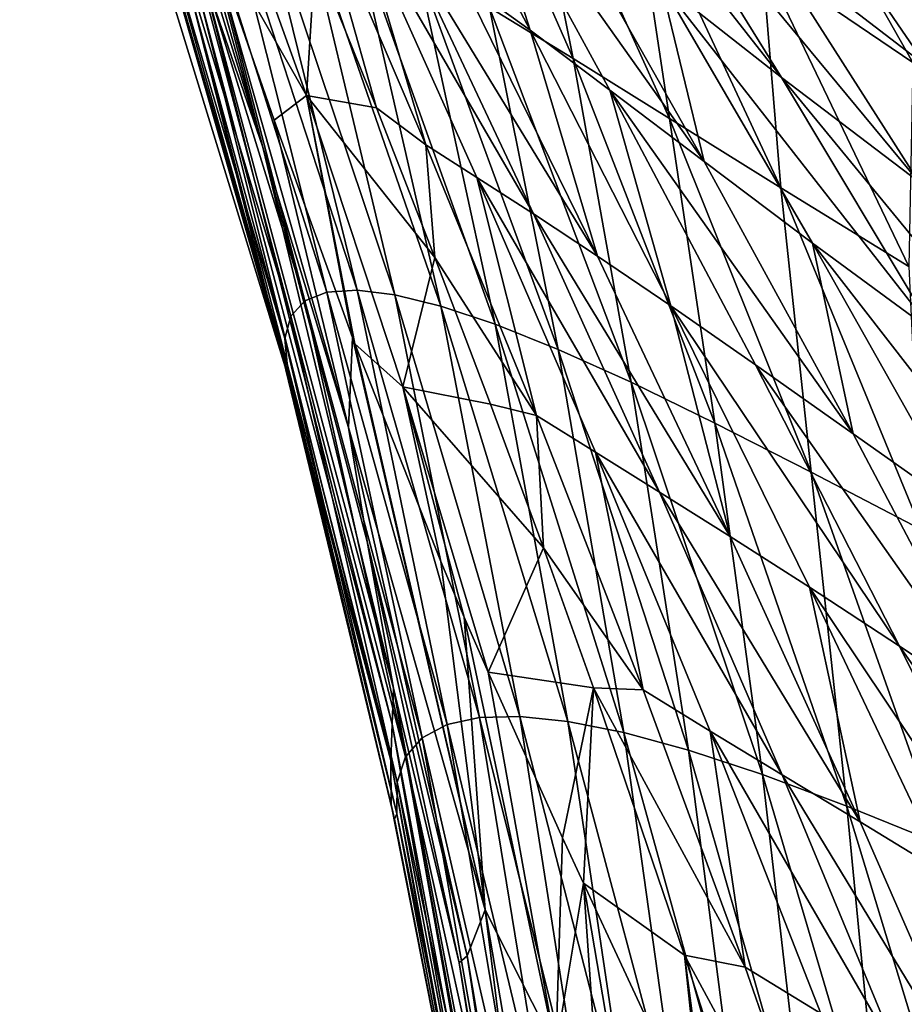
# Model space of a CAD drawing. Header units: metres. Extents: x -24 to 24, y -256 to 25.
# Tile 208 of 256: x -18.12 to -14.42, y -24.94 to -20.82. Entities that reach past the tile are written whole.
import ezdxf

# ---------------------------------------------------------------- set-up
doc = ezdxf.new("R2010")
doc.units = ezdxf.units.M
doc.layers.add('solid_DOMO_KURZ_SW0002', color=7, linetype='CONTINUOUS')

msp = doc.modelspace()

# ---------------------------------------------------------------- linework, layer by layer
at = {"layer": 'solid_DOMO_KURZ_SW0002'}
for points in [[(-17.000307, -22.291203, 84.762009), (-18.115211, -18.665176, 83.594322), (-17.527275, -20.436884, 82.769806)], [(-17.559294, -20.340588, 84.158974), (-18.115211, -18.665176, 83.594322), (-17.000307, -22.291203, 84.762009)], [(-15.803946, -20.984362, 69.372169), (-16.436813, -19.541555, 67.740128), (-16.029865, -19.843889, 66.472519)], [(-15.803946, -20.984362, 69.372169), (-16.153408, -20.771111, 70.552757), (-16.436813, -19.541555, 67.740128)], [(-14.932846, -21.064526, 116.363106), (-16.068148, -19.615969, 116.562561), (-15.436842, -20.667532, 115.991249)], [(-14.932846, -21.064526, 116.363106), (-15.568462, -20.0382, 116.980644), (-16.068148, -19.615969, 116.562561)], [(-15.983502, -20.866253, 114.210251), (-16.575409, -19.741953, 114.565735), (-16.265198, -20.660995, 113.744637)], [(-16.259989, -19.997686, 115.081284), (-16.575409, -19.741953, 114.565735), (-15.983502, -20.866253, 114.210251)], [(-17.099056, -21.354565, 109.676445), (-17.589321, -19.764091, 109.32579), (-17.360071, -20.599779, 103.423134)], [(-17.475597, -20.019827, 109.746208), (-17.589321, -19.764091, 109.32579), (-17.099056, -21.354565, 109.676445)], [(-15.400681, -21.235174, 68.192886), (-16.029865, -19.843889, 66.472519), (-15.558667, -20.187988, 65.206726)], [(-15.400681, -21.235174, 68.192886), (-15.803946, -20.984362, 69.372169), (-16.029865, -19.843889, 66.472519)], [(-14.384848, -21.001881, 62.693974), (-15.014503, -19.889524, 60.686134), (-14.26885, -20.42437, 59.363964)], [(-14.384848, -21.001881, 62.693974), (-15.013844, -20.57424, 63.945526), (-15.014503, -19.889524, 60.686134)], [(-17.352901, -20.373518, 109.885765), (-16.917604, -21.139833, 110.843452), (-17.348766, -19.937572, 110.661385)], [(-16.881252, -20.554218, 111.775322), (-17.348766, -19.937572, 110.661385), (-16.917604, -21.139833, 110.843452)], [(-15.649617, -21.116451, 114.662354), (-16.259989, -19.997686, 115.081284), (-15.983502, -20.866253, 114.210251)], [(-15.256373, -21.414524, 115.085098), (-16.259989, -19.997686, 115.081284), (-15.649617, -21.116451, 114.662354)], [(-15.256373, -21.414524, 115.085098), (-15.880684, -20.307627, 115.562599), (-16.259989, -19.997686, 115.081284)], [(-17.475597, -20.019827, 109.746208), (-17.099056, -21.354565, 109.676445), (-17.352901, -20.373518, 109.885765)], [(-14.359073, -21.499825, 116.688736), (-15.568462, -20.0382, 116.980644), (-14.932846, -21.064526, 116.363106)], [(-14.359073, -21.499825, 116.688736), (-14.994077, -20.503511, 117.345757), (-15.568462, -20.0382, 116.980644)], [(-14.3279, -21.016644, 117.670631), (-14.950814, -20.104412, 118.402885), (-14.994077, -20.503511, 117.345757)], [(-13.551033, -21.576376, 117.958733), (-14.950814, -20.104412, 118.402885), (-14.3279, -21.016644, 117.670631)], [(-13.551033, -21.576376, 117.958733), (-14.16032, -20.707628, 118.721825), (-14.950814, -20.104412, 118.402885)], [(-16.92417, -21.997278, 79.907417), (-17.476423, -20.209179, 78.971626), (-17.391546, -20.195883, 77.737854)], [(-16.831745, -21.961079, 78.757454), (-17.391546, -20.195883, 77.737854), (-17.27339, -20.213364, 76.517899)], [(-16.831745, -21.961079, 78.757454), (-16.92417, -21.997278, 79.907417), (-17.391546, -20.195883, 77.737854)], [(-14.936077, -21.524706, 67.015701), (-15.558667, -20.187988, 65.206726), (-15.013844, -20.57424, 63.945526)], [(-14.936077, -21.524706, 67.015701), (-15.400681, -21.235174, 68.192886), (-15.558667, -20.187988, 65.206726)], [(-16.982965, -22.0616, 81.072502), (-17.52766, -20.253605, 80.22084), (-17.476423, -20.209179, 78.971626)], [(-16.92417, -21.997278, 79.907417), (-16.982965, -22.0616, 81.072502), (-17.476423, -20.209179, 78.971626)], [(-16.706232, -21.952702, 77.62114), (-17.27339, -20.213364, 76.517899), (-17.121891, -20.261475, 75.309837)], [(-16.706232, -21.952702, 77.62114), (-16.831745, -21.961079, 78.757454), (-17.27339, -20.213364, 76.517899)], [(-16.895588, -20.231123, 112.284531), (-16.881252, -20.554218, 111.775322), (-16.625238, -21.190165, 111.78334)], [(-16.418854, -21.345356, 112.226326), (-16.895588, -20.231123, 112.284531), (-16.625238, -21.190165, 111.78334)], [(-16.712679, -20.352287, 112.785896), (-16.895588, -20.231123, 112.284531), (-16.418854, -21.345356, 112.226326)], [(-17.00745, -22.154427, 82.253807), (-17.544712, -20.329588, 81.486732), (-17.52766, -20.253605, 80.22084)], [(-16.982965, -22.0616, 81.072502), (-17.00745, -22.154427, 82.253807), (-17.52766, -20.253605, 80.22084)], [(-16.547787, -21.972055, 76.496712), (-17.121891, -20.261475, 75.309837), (-16.936325, -20.340401, 74.111526)], [(-16.547787, -21.972055, 76.496712), (-16.706232, -21.952702, 77.62114), (-17.121891, -20.261475, 75.309837)], [(-16.997042, -22.276115, 83.451965), (-17.527275, -20.436884, 82.769806), (-17.544712, -20.329588, 81.486732)], [(-17.00745, -22.154427, 82.253807), (-16.997042, -22.276115, 83.451965), (-17.544712, -20.329588, 81.486732)], [(-15.436842, -20.667532, 115.991249), (-15.880684, -20.307627, 115.562599), (-15.256373, -21.414524, 115.085098)], [(-17.559294, -20.340588, 84.158974), (-17.000307, -22.291203, 84.762009), (-17.026012, -22.193748, 84.775429)], [(-17.385227, -20.778492, 90.69017), (-17.559294, -20.340588, 84.158974), (-17.026012, -22.193748, 84.775429)], [(-16.355934, -22.019365, 75.382195), (-16.936325, -20.340401, 74.111526), (-16.715073, -20.45079, 72.920715)], [(-16.355934, -22.019365, 75.382195), (-16.547787, -21.972055, 76.496712), (-16.936325, -20.340401, 74.111526)], [(-16.205349, -21.481913, 112.660599), (-16.712679, -20.352287, 112.785896), (-16.418854, -21.345356, 112.226326)], [(-15.96852, -21.634407, 113.081177), (-16.712679, -20.352287, 112.785896), (-16.205349, -21.481913, 112.660599)], [(-15.96852, -21.634407, 113.081177), (-16.505039, -20.492882, 113.271523), (-16.712679, -20.352287, 112.785896)], [(-16.742373, -22.526466, 110.286446), (-17.352901, -20.373518, 109.885765), (-17.099056, -21.354565, 109.676445)], [(-17.352901, -20.373518, 109.885765), (-17.051716, -21.242571, 110.242661), (-16.917604, -21.139833, 110.843452)], [(-16.742373, -22.526466, 110.286446), (-17.051716, -21.242571, 110.242661), (-17.352901, -20.373518, 109.885765)], [(-17.000307, -22.291203, 84.762009), (-17.527275, -20.436884, 82.769806), (-16.997042, -22.276115, 83.451965)], [(-16.129332, -22.095297, 74.275467), (-16.715073, -20.45079, 72.920715), (-16.455406, -20.59383, 71.73513)], [(-16.129332, -22.095297, 74.275467), (-16.355934, -22.019365, 75.382195), (-16.715073, -20.45079, 72.920715)], [(-15.701591, -21.810226, 113.491005), (-16.505039, -20.492882, 113.271523), (-15.96852, -21.634407, 113.081177)], [(-15.701591, -21.810226, 113.491005), (-16.265198, -20.660995, 113.744637), (-16.505039, -20.492882, 113.271523)], [(-14.3279, -21.016644, 117.670631), (-14.994077, -20.503511, 117.345757), (-14.359073, -21.499825, 116.688736)], [(-16.625238, -21.190165, 111.78334), (-16.881252, -20.554218, 111.775322), (-16.917604, -21.139833, 110.843452)], [(-14.401483, -21.853392, 65.843124), (-15.013844, -20.57424, 63.945526), (-14.384848, -21.001881, 62.693974)], [(-14.401483, -21.853392, 65.843124), (-14.936077, -21.524706, 67.015701), (-15.013844, -20.57424, 63.945526)], [(-16.558767, -23.767439, 98.0336), (-17.360071, -20.599779, 103.423134), (-17.372259, -20.688927, 97.063866)], [(-17.099056, -21.354565, 109.676445), (-17.360071, -20.599779, 103.423134), (-16.55419, -23.617064, 104.373795)], [(-16.558767, -23.767439, 98.0336), (-16.55419, -23.617064, 104.373795), (-17.360071, -20.599779, 103.423134)], [(-15.865551, -22.201027, 73.174377), (-16.455406, -20.59383, 71.73513), (-16.153408, -20.771111, 70.552757)], [(-15.865551, -22.201027, 73.174377), (-16.129332, -22.095297, 74.275467), (-16.455406, -20.59383, 71.73513)], [(-17.372259, -20.688927, 97.063866), (-17.385227, -20.778492, 90.69017), (-16.564423, -23.918396, 91.679497)], [(-16.558767, -23.767439, 98.0336), (-17.372259, -20.688927, 97.063866), (-16.564423, -23.918396, 91.679497)], [(-15.983502, -20.866253, 114.210251), (-16.265198, -20.660995, 113.744637), (-15.701591, -21.810226, 113.491005)], [(-14.803288, -21.756701, 115.462463), (-15.436842, -20.667532, 115.991249), (-15.256373, -21.414524, 115.085098)], [(-14.294495, -22.131195, 115.790794), (-15.436842, -20.667532, 115.991249), (-14.803288, -21.756701, 115.462463)], [(-14.294495, -22.131195, 115.790794), (-14.932846, -21.064526, 116.363106), (-15.436842, -20.667532, 115.991249)], [(-16.564423, -23.918396, 91.679497), (-17.385227, -20.778492, 90.69017), (-17.026012, -22.193748, 84.775429)], [(-15.561009, -22.338112, 72.076996), (-16.153408, -20.771111, 70.552757), (-15.803946, -20.984362, 69.372169)], [(-15.561009, -22.338112, 72.076996), (-15.865551, -22.201027, 73.174377), (-16.153408, -20.771111, 70.552757)], [(-15.395889, -22.018099, 113.8946), (-15.983502, -20.866253, 114.210251), (-15.701591, -21.810226, 113.491005)], [(-15.649617, -21.116451, 114.662354), (-15.983502, -20.866253, 114.210251), (-15.395889, -22.018099, 113.8946)], [(-15.210975, -22.508234, 70.981918), (-15.803946, -20.984362, 69.372169), (-15.400681, -21.235174, 68.192886)], [(-15.210975, -22.508234, 70.981918), (-15.561009, -22.338112, 72.076996), (-15.803946, -20.984362, 69.372169)], [(-13.721136, -22.539251, 116.079399), (-14.932846, -21.064526, 116.363106), (-14.294495, -22.131195, 115.790794)], [(-13.721136, -22.539251, 116.079399), (-14.359073, -21.499825, 116.688736), (-14.932846, -21.064526, 116.363106)], [(-17.051716, -21.242571, 110.242661), (-16.725084, -22.150404, 110.634804), (-16.917604, -21.139833, 110.843452)], [(-16.715082, -22.177162, 110.646568), (-16.514347, -22.356604, 111.04261), (-16.917604, -21.139833, 110.843452)], [(-16.380627, -21.81612, 111.79863), (-16.917604, -21.139833, 110.843452), (-16.514347, -22.356604, 111.04261)], [(-16.725084, -22.150404, 110.634804), (-16.715082, -22.177162, 110.646568), (-16.917604, -21.139833, 110.843452)], [(-16.380627, -21.81612, 111.79863), (-16.625238, -21.190165, 111.78334), (-16.917604, -21.139833, 110.843452)], [(-15.042109, -22.265043, 114.286972), (-15.649617, -21.116451, 114.662354), (-15.395889, -22.018099, 113.8946)], [(-14.633817, -22.553658, 114.654686), (-15.649617, -21.116451, 114.662354), (-15.042109, -22.265043, 114.286972)], [(-14.633817, -22.553658, 114.654686), (-15.256373, -21.414524, 115.085098), (-15.649617, -21.116451, 114.662354)], [(-16.418854, -21.345356, 112.226326), (-16.625238, -21.190165, 111.78334), (-16.380627, -21.81612, 111.79863)], [(-14.809585, -22.71294, 69.888603), (-15.400681, -21.235174, 68.192886), (-14.936077, -21.524706, 67.015701)], [(-14.809585, -22.71294, 69.888603), (-15.210975, -22.508234, 70.981918), (-15.400681, -21.235174, 68.192886)], [(-16.742373, -22.526466, 110.286446), (-16.725084, -22.150404, 110.634804), (-17.051716, -21.242571, 110.242661)], [(-16.664177, -23.003155, 109.936813), (-17.099056, -21.354565, 109.676445), (-16.55419, -23.617064, 104.373795)], [(-16.742373, -22.526466, 110.286446), (-17.099056, -21.354565, 109.676445), (-16.664177, -23.003155, 109.936813)], [(-15.956737, -22.47683, 112.19603), (-16.418854, -21.345356, 112.226326), (-16.380627, -21.81612, 111.79863)], [(-16.205349, -21.481913, 112.660599), (-16.418854, -21.345356, 112.226326), (-15.956737, -22.47683, 112.19603)], [(-14.803288, -21.756701, 115.462463), (-15.256373, -21.414524, 115.085098), (-14.633817, -22.553658, 114.654686)], [(-15.710653, -22.630655, 112.567894), (-16.205349, -21.481913, 112.660599), (-15.956737, -22.47683, 112.19603)], [(-15.442755, -22.796946, 112.928017), (-16.205349, -21.481913, 112.660599), (-15.710653, -22.630655, 112.567894)], [(-15.442755, -22.796946, 112.928017), (-15.96852, -21.634407, 113.081177), (-16.205349, -21.481913, 112.660599)], [(-14.349889, -22.953375, 68.797714), (-14.936077, -21.524706, 67.015701), (-14.401483, -21.853392, 65.843124)], [(-14.349889, -22.953375, 68.797714), (-14.809585, -22.71294, 69.888603), (-14.936077, -21.524706, 67.015701)], [(-15.146999, -22.982401, 113.27906), (-15.96852, -21.634407, 113.081177), (-15.442755, -22.796946, 112.928017)], [(-15.146999, -22.982401, 113.27906), (-15.701591, -21.810226, 113.491005), (-15.96852, -21.634407, 113.081177)], [(-14.170666, -22.880589, 114.984032), (-14.803288, -21.756701, 115.462463), (-14.633817, -22.553658, 114.654686)], [(-13.656474, -23.235107, 115.271767), (-14.803288, -21.756701, 115.462463), (-14.170666, -22.880589, 114.984032)], [(-13.656474, -23.235107, 115.271767), (-14.294495, -22.131195, 115.790794), (-14.803288, -21.756701, 115.462463)], [(-15.395889, -22.018099, 113.8946), (-15.701591, -21.810226, 113.491005), (-15.146999, -22.982401, 113.27906)], [(-16.147982, -22.42967, 111.821091), (-16.380627, -21.81612, 111.79863), (-16.514347, -22.356604, 111.04261)], [(-15.956737, -22.47683, 112.19603), (-16.380627, -21.81612, 111.79863), (-16.147982, -22.42967, 111.821091)], [(-16.433466, -23.823519, 80.837578), (-16.92417, -21.997278, 79.907417), (-16.831745, -21.961079, 78.757454)], [(-16.330301, -23.768923, 79.768501), (-16.831745, -21.961079, 78.757454), (-16.706232, -21.952702, 77.62114)], [(-16.330301, -23.768923, 79.768501), (-16.433466, -23.823519, 80.837578), (-16.831745, -21.961079, 78.757454)], [(-16.1945, -23.739326, 78.712914), (-16.706232, -21.952702, 77.62114), (-16.547787, -21.972055, 76.496712)], [(-16.1945, -23.739326, 78.712914), (-16.330301, -23.768923, 79.768501), (-16.706232, -21.952702, 77.62114)], [(-16.026396, -23.734682, 77.669205), (-16.547787, -21.972055, 76.496712), (-16.355934, -22.019365, 75.382195)], [(-16.026396, -23.734682, 77.669205), (-16.1945, -23.739326, 78.712914), (-16.547787, -21.972055, 76.496712)], [(-16.503305, -23.903372, 81.921455), (-16.982965, -22.0616, 81.072502), (-16.92417, -21.997278, 79.907417)], [(-16.433466, -23.823519, 80.837578), (-16.503305, -23.903372, 81.921455), (-16.92417, -21.997278, 79.907417)], [(-15.825735, -23.755245, 76.635559), (-16.355934, -22.019365, 75.382195), (-16.129332, -22.095297, 74.275467)], [(-15.825735, -23.755245, 76.635559), (-16.026396, -23.734682, 77.669205), (-16.355934, -22.019365, 75.382195)], [(-14.815746, -23.194872, 113.625008), (-15.395889, -22.018099, 113.8946), (-15.146999, -22.982401, 113.27906)], [(-14.440753, -23.440634, 113.961884), (-15.395889, -22.018099, 113.8946), (-14.815746, -23.194872, 113.625008)], [(-14.440753, -23.440634, 113.961884), (-15.042109, -22.265043, 114.286972), (-15.395889, -22.018099, 113.8946)], [(-16.539034, -24.008821, 83.021103), (-17.00745, -22.154427, 82.253807), (-16.982965, -22.0616, 81.072502)], [(-16.503305, -23.903372, 81.921455), (-16.539034, -24.008821, 83.021103), (-16.982965, -22.0616, 81.072502)], [(-15.591421, -23.801691, 75.610001), (-16.129332, -22.095297, 74.275467), (-15.865551, -22.201027, 73.174377)], [(-15.591421, -23.801691, 75.610001), (-15.825735, -23.755245, 76.635559), (-16.129332, -22.095297, 74.275467)], [(-16.539745, -24.141352, 84.137482), (-16.997042, -22.276115, 83.451965), (-17.00745, -22.154427, 82.253807)], [(-16.539034, -24.008821, 83.021103), (-16.539745, -24.141352, 84.137482), (-17.00745, -22.154427, 82.253807)], [(-16.170889, -24.542664, 110.877022), (-16.725084, -22.150404, 110.634804), (-16.742373, -22.526466, 110.286446)], [(-16.170889, -24.542664, 110.877022), (-16.715082, -22.177162, 110.646568), (-16.725084, -22.150404, 110.634804)], [(-16.715082, -22.177162, 110.646568), (-16.356733, -23.086367, 111.045624), (-16.514347, -22.356604, 111.04261)], [(-16.170889, -24.542664, 110.877022), (-16.356733, -23.086367, 111.045624), (-16.715082, -22.177162, 110.646568)], [(-17.026012, -22.193748, 84.775429), (-17.000307, -22.291203, 84.762009), (-16.563419, -24.102425, 85.415306)], [(-16.564423, -23.918396, 91.679497), (-17.026012, -22.193748, 84.775429), (-16.563419, -24.102425, 85.415306)], [(-15.321308, -23.875174, 74.590508), (-15.865551, -22.201027, 73.174377), (-15.561009, -22.338112, 72.076996)], [(-15.321308, -23.875174, 74.590508), (-15.591421, -23.801691, 75.610001), (-15.865551, -22.201027, 73.174377)], [(-16.549637, -24.164652, 85.36306), (-17.000307, -22.291203, 84.762009), (-16.997042, -22.276115, 83.451965)], [(-16.563419, -24.102425, 85.415306), (-17.000307, -22.291203, 84.762009), (-16.549637, -24.164652, 85.36306)], [(-16.549637, -24.164652, 85.36306), (-16.997042, -22.276115, 83.451965), (-16.539745, -24.141352, 84.137482)], [(-14.016331, -23.721973, 114.278503), (-15.042109, -22.265043, 114.286972), (-14.440753, -23.440634, 113.961884)], [(-14.016331, -23.721973, 114.278503), (-14.633817, -22.553658, 114.654686), (-15.042109, -22.265043, 114.286972)], [(-15.012138, -23.977203, 73.575218), (-15.561009, -22.338112, 72.076996), (-15.210975, -22.508234, 70.981918)], [(-15.012138, -23.977203, 73.575218), (-15.321308, -23.875174, 74.590508), (-15.561009, -22.338112, 72.076996)], [(-16.258589, -23.319181, 111.145393), (-16.158943, -23.549707, 111.241913), (-16.514347, -22.356604, 111.04261)], [(-15.927134, -23.03017, 111.850555), (-16.514347, -22.356604, 111.04261), (-16.158943, -23.549707, 111.241913)], [(-16.356733, -23.086367, 111.045624), (-16.258589, -23.319181, 111.145393), (-16.514347, -22.356604, 111.04261)], [(-15.927134, -23.03017, 111.850555), (-16.147982, -22.42967, 111.821091), (-16.514347, -22.356604, 111.04261)], [(-15.956737, -22.47683, 112.19603), (-16.147982, -22.42967, 111.821091), (-15.927134, -23.03017, 111.850555)], [(-15.511332, -23.623468, 112.197197), (-15.956737, -22.47683, 112.19603), (-15.927134, -23.03017, 111.850555)], [(-15.710653, -22.630655, 112.567894), (-15.956737, -22.47683, 112.19603), (-15.511332, -23.623468, 112.197197)], [(-14.659571, -24.109409, 72.562782), (-15.210975, -22.508234, 70.981918), (-14.809585, -22.71294, 69.888603)], [(-14.659571, -24.109409, 72.562782), (-15.012138, -23.977203, 73.575218), (-15.210975, -22.508234, 70.981918)], [(-16.245733, -24.734795, 110.490402), (-16.742373, -22.526466, 110.286446), (-16.664177, -23.003155, 109.936813)], [(-16.170889, -24.542664, 110.877022), (-16.742373, -22.526466, 110.286446), (-16.245733, -24.734795, 110.490402)], [(-14.170666, -22.880589, 114.984032), (-14.633817, -22.553658, 114.654686), (-14.016331, -23.721973, 114.278503)], [(-15.23103, -23.796225, 112.511986), (-15.710653, -22.630655, 112.567894), (-15.511332, -23.623468, 112.197197)], [(-14.930489, -23.978001, 112.816841), (-15.710653, -22.630655, 112.567894), (-15.23103, -23.796225, 112.511986)], [(-14.930489, -23.978001, 112.816841), (-15.442755, -22.796946, 112.928017), (-15.710653, -22.630655, 112.567894)], [(-14.258214, -24.273285, 71.552597), (-14.809585, -22.71294, 69.888603), (-14.349889, -22.953375, 68.797714)], [(-14.258214, -24.273285, 71.552597), (-14.659571, -24.109409, 72.562782), (-14.809585, -22.71294, 69.888603)], [(-14.604426, -24.17482, 113.114143), (-15.442755, -22.796946, 112.928017), (-14.930489, -23.978001, 112.816841)], [(-14.604426, -24.17482, 113.114143), (-15.146999, -22.982401, 113.27906), (-15.442755, -22.796946, 112.928017)], [(-16.279211, -24.764517, 110.083824), (-16.664177, -23.003155, 109.936813), (-16.55419, -23.617064, 104.373795)], [(-16.245733, -24.734795, 110.490402), (-16.664177, -23.003155, 109.936813), (-16.279211, -24.764517, 110.083824)], [(-14.815746, -23.194872, 113.625008), (-15.146999, -22.982401, 113.27906), (-14.604426, -24.17482, 113.114143)], [(-15.718667, -23.614769, 111.886627), (-15.927134, -23.03017, 111.850555), (-16.158943, -23.549707, 111.241913)], [(-15.511332, -23.623468, 112.197197), (-15.927134, -23.03017, 111.850555), (-15.718667, -23.614769, 111.886627)], [(-16.170889, -24.542664, 110.877022), (-16.258589, -23.319181, 111.145393), (-16.356733, -23.086367, 111.045624)], [(-14.246267, -24.393658, 113.407356), (-14.815746, -23.194872, 113.625008), (-14.604426, -24.17482, 113.114143)], [(-13.848859, -24.640076, 113.693413), (-14.815746, -23.194872, 113.625008), (-14.246267, -24.393658, 113.407356)], [(-13.848859, -24.640076, 113.693413), (-14.440753, -23.440634, 113.961884), (-14.815746, -23.194872, 113.625008)], [(-15.875977, -25.125376, 111.279823), (-16.158943, -23.549707, 111.241913), (-16.258589, -23.319181, 111.145393)], [(-15.875977, -25.125376, 111.279823), (-16.258589, -23.319181, 111.145393), (-16.170889, -24.542664, 110.877022)], [(-13.407253, -24.916061, 113.963272), (-14.440753, -23.440634, 113.961884), (-13.848859, -24.640076, 113.693413)], [(-13.407253, -24.916061, 113.963272), (-14.016331, -23.721973, 114.278503), (-14.440753, -23.440634, 113.961884)], [(-15.718667, -23.614769, 111.886627), (-16.158943, -23.549707, 111.241913), (-15.847758, -24.241697, 111.512787)], [(-15.875977, -25.125376, 111.279823), (-15.847758, -24.241697, 111.512787), (-16.158943, -23.549707, 111.241913)], [(-15.973296, -26.892738, 99.018066), (-16.55419, -23.617064, 104.373795), (-16.558767, -23.767439, 98.0336)], [(-16.279211, -24.764517, 110.083824), (-16.55419, -23.617064, 104.373795), (-15.973425, -26.681051, 105.339165)], [(-15.973296, -26.892738, 99.018066), (-15.973425, -26.681051, 105.339165), (-16.55419, -23.617064, 104.373795)], [(-15.759908, -24.431799, 111.581429), (-15.718667, -23.614769, 111.886627), (-15.847758, -24.241697, 111.512787)], [(-15.759908, -24.431799, 111.581429), (-15.338225, -24.732241, 111.976822), (-15.718667, -23.614769, 111.886627)], [(-15.084703, -24.783039, 112.233147), (-15.718667, -23.614769, 111.886627), (-15.338225, -24.732241, 111.976822)], [(-15.084703, -24.783039, 112.233147), (-15.511332, -23.623468, 112.197197), (-15.718667, -23.614769, 111.886627)], [(-15.23103, -23.796225, 112.511986), (-15.511332, -23.623468, 112.197197), (-15.084703, -24.783039, 112.233147)], [(-15.888907, -25.616205, 80.768204), (-16.330301, -23.768923, 79.768501), (-16.1945, -23.739326, 78.712914)], [(-15.739962, -25.569849, 79.790024), (-16.1945, -23.739326, 78.712914), (-16.026396, -23.734682, 77.669205)], [(-15.739962, -25.569849, 79.790024), (-15.888907, -25.616205, 80.768204), (-16.1945, -23.739326, 78.712914)], [(-15.559549, -25.545786, 78.82373), (-16.026396, -23.734682, 77.669205), (-15.825735, -23.755245, 76.635559)], [(-15.559549, -25.545786, 78.82373), (-15.739962, -25.569849, 79.790024), (-16.026396, -23.734682, 77.669205)], [(-16.558767, -23.767439, 98.0336), (-16.564423, -23.918396, 91.679497), (-15.974493, -27.105139, 92.683571)], [(-15.973296, -26.892738, 99.018066), (-16.558767, -23.767439, 98.0336), (-15.974493, -27.105139, 92.683571)], [(-16.005901, -25.684872, 81.759705), (-16.433466, -23.823519, 80.837578), (-16.330301, -23.768923, 79.768501)], [(-15.888907, -25.616205, 80.768204), (-16.005901, -25.684872, 81.759705), (-16.330301, -23.768923, 79.768501)], [(-15.347601, -25.544296, 77.867645), (-15.825735, -23.755245, 76.635559), (-15.591421, -23.801691, 75.610001)], [(-15.347601, -25.544296, 77.867645), (-15.559549, -25.545786, 78.82373), (-15.825735, -23.755245, 76.635559)], [(-16.090147, -25.776062, 82.765701), (-16.503305, -23.903372, 81.921455), (-16.433466, -23.823519, 80.837578)], [(-16.005901, -25.684872, 81.759705), (-16.090147, -25.776062, 82.765701), (-16.433466, -23.823519, 80.837578)], [(-15.10324, -25.56605, 76.919945), (-15.591421, -23.801691, 75.610001), (-15.321308, -23.875174, 74.590508)], [(-15.10324, -25.56605, 76.919945), (-15.347601, -25.544296, 77.867645), (-15.591421, -23.801691, 75.610001)], [(-14.768882, -24.976149, 112.496788), (-15.23103, -23.796225, 112.511986), (-15.084703, -24.783039, 112.233147)], [(-14.434428, -25.17487, 112.752129), (-15.23103, -23.796225, 112.511986), (-14.768882, -24.976149, 112.496788)], [(-14.434428, -25.17487, 112.752129), (-14.930489, -23.978001, 112.816841), (-15.23103, -23.796225, 112.511986)], [(-16.140774, -25.890089, 83.787033), (-16.539034, -24.008821, 83.021103), (-16.503305, -23.903372, 81.921455)], [(-16.090147, -25.776062, 82.765701), (-16.140774, -25.890089, 83.787033), (-16.503305, -23.903372, 81.921455)], [(-14.824588, -25.612169, 75.978737), (-15.321308, -23.875174, 74.590508), (-15.012138, -23.977203, 73.575218)], [(-14.824588, -25.612169, 75.978737), (-15.10324, -25.56605, 76.919945), (-15.321308, -23.875174, 74.590508)], [(-16.564423, -23.918396, 91.679497), (-16.563419, -24.102425, 85.415306), (-16.180511, -26.044107, 86.058777)], [(-15.974493, -27.105139, 92.683571), (-16.564423, -23.918396, 91.679497), (-16.180511, -26.044107, 86.058777)], [(-14.5087, -25.684111, 75.042252), (-15.012138, -23.977203, 73.575218), (-14.659571, -24.109409, 72.562782)], [(-14.5087, -25.684111, 75.042252), (-14.824588, -25.612169, 75.978737), (-15.012138, -23.977203, 73.575218)], [(-14.076835, -25.384541, 113.001251), (-14.930489, -23.978001, 112.816841), (-14.434428, -25.17487, 112.752129)], [(-14.076835, -25.384541, 113.001251), (-14.604426, -24.17482, 113.114143), (-14.930489, -23.978001, 112.816841)], [(-16.157093, -26.027267, 84.824127), (-16.539745, -24.141352, 84.137482), (-16.539034, -24.008821, 83.021103)], [(-16.140774, -25.890089, 83.787033), (-16.157093, -26.027267, 84.824127), (-16.539034, -24.008821, 83.021103)], [(-16.563419, -24.102425, 85.415306), (-16.549637, -24.164652, 85.36306), (-16.180511, -26.044107, 86.058777)], [(-14.151617, -25.783438, 74.109177), (-14.659571, -24.109409, 72.562782), (-14.258214, -24.273285, 71.552597)], [(-14.151617, -25.783438, 74.109177), (-14.5087, -25.684111, 75.042252), (-14.659571, -24.109409, 72.562782)], [(-16.17308, -26.082184, 85.954597), (-16.549637, -24.164652, 85.36306), (-16.539745, -24.141352, 84.137482)], [(-16.17308, -26.082184, 85.954597), (-16.539745, -24.141352, 84.137482), (-16.157093, -26.027267, 84.824127)], [(-16.180511, -26.044107, 86.058777), (-16.549637, -24.164652, 85.36306), (-16.17308, -26.082184, 85.954597)], [(-14.246267, -24.393658, 113.407356), (-14.604426, -24.17482, 113.114143), (-14.076835, -25.384541, 113.001251)], [(-15.875977, -25.125376, 111.279823), (-15.759908, -24.431799, 111.581429), (-15.847758, -24.241697, 111.512787)], [(-15.875977, -25.125376, 111.279823), (-15.589781, -26.883383, 111.369102), (-15.759908, -24.431799, 111.581429)], [(-15.759908, -24.431799, 111.581429), (-15.255063, -25.518547, 111.920807), (-15.338225, -24.732241, 111.976822)], [(-15.352819, -26.830235, 111.700623), (-15.255063, -25.518547, 111.920807), (-15.759908, -24.431799, 111.581429)], [(-15.352819, -26.830235, 111.700623), (-15.759908, -24.431799, 111.581429), (-15.589781, -26.883383, 111.369102)], [(-16.170889, -24.542664, 110.877022), (-16.245733, -24.734795, 110.490402), (-15.870131, -26.968666, 110.604721)], [(-16.170889, -24.542664, 110.877022), (-15.870131, -26.968666, 110.604721), (-15.764072, -26.930021, 110.99987)], [(-15.875977, -25.125376, 111.279823), (-16.170889, -24.542664, 110.877022), (-15.764072, -26.930021, 110.99987)], [(-15.227547, -25.578409, 111.937088), (-15.006692, -25.768814, 112.08667), (-15.338225, -24.732241, 111.976822)], [(-14.678847, -25.953184, 112.306923), (-15.338225, -24.732241, 111.976822), (-15.006692, -25.768814, 112.08667)], [(-15.255063, -25.518547, 111.920807), (-15.227547, -25.578409, 111.937088), (-15.338225, -24.732241, 111.976822)], [(-14.678847, -25.953184, 112.306923), (-15.084703, -24.783039, 112.233147), (-15.338225, -24.732241, 111.976822)], [(-16.245733, -24.734795, 110.490402), (-16.279211, -24.764517, 110.083824), (-15.904577, -26.997955, 110.198326)], [(-16.279211, -24.764517, 110.083824), (-15.973425, -26.681051, 105.339165), (-15.904577, -26.997955, 110.198326)], [(-16.245733, -24.734795, 110.490402), (-15.904577, -26.997955, 110.198326), (-15.870131, -26.968666, 110.604721)], [(-14.768882, -24.976149, 112.496788), (-15.084703, -24.783039, 112.233147), (-14.678847, -25.953184, 112.306923)]]:
    msp.add_3dface(points, dxfattribs=at)

doc.saveas('drawing.dxf')
